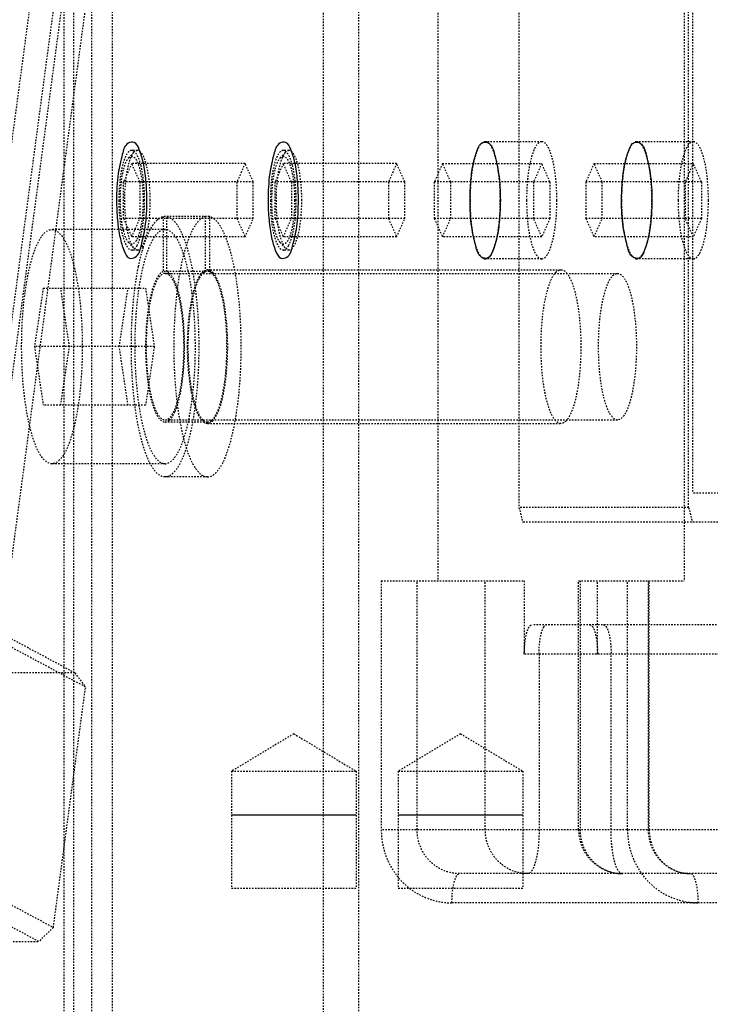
# Model space of a CAD drawing. Header units: millimetres. Extents: x -24622 to 2314, y -1603 to 2287.
# Tile 152 of 236: x 278 to 325, y 765 to 833. Entities that reach past the tile are written whole.
import ezdxf

# ---------------------------------------------------------------- set-up
doc = ezdxf.new("R2010")
doc.units = ezdxf.units.MM
doc.linetypes.add('HIDDEN', pattern=[0.2, 0.1, -0.1])
doc.layers.add('DEFAULT_2', color=8, linetype='HIDDEN')

msp = doc.modelspace()

# ---------------------------------------------------------------- linework, layer by layer
at = {"color": 7, "linetype": 'Continuous'}
for p, q in [((301.031, 778.337), (292.53, 778.337)), ((312.419, 778.337), (303.918, 778.337))]:
    msp.add_line(p, q, dxfattribs=at)
for points, start_tangent, end_tangent in [([(286.742, 820.337), (286.68, 821.7), (286.504, 822.889), (286.226, 823.798), (285.866, 824.29), (285.465, 824.226), (285.065, 823.473), (284.786, 822.162), (284.672, 820.337)], (0, 1), (0, -1)), ([(297.095, 820.337), (297.033, 821.7), (296.857, 822.889), (296.579, 823.798), (296.218, 824.29), (295.818, 824.226), (295.417, 823.473), (295.139, 822.162), (295.025, 820.337)], (0, 1), (0, -1)), ([(308.82, 820.337), (308.882, 821.7), (309.058, 822.889), (309.336, 823.798), (309.697, 824.29), (310.097, 824.226), (310.498, 823.473), (310.776, 822.162), (310.891, 820.337)], (0, 1), (0, -1)), ([(319.173, 820.337), (319.235, 821.7), (319.411, 822.889), (319.689, 823.798), (320.049, 824.29), (320.45, 824.226), (320.851, 823.473), (321.129, 822.162), (321.243, 820.337)], (0, 1), (0, -1)), ([(284.672, 820.337), (284.734, 818.974), (284.91, 817.785), (285.188, 816.877), (285.549, 816.384), (285.949, 816.448), (286.35, 817.201), (286.628, 818.512), (286.742, 820.337)], (0, -1), (0, 1)), ([(295.025, 820.337), (295.087, 818.974), (295.263, 817.785), (295.541, 816.877), (295.901, 816.384), (296.302, 816.448), (296.702, 817.201), (296.981, 818.512), (297.095, 820.337)], (0, -1), (0, 1)), ([(310.891, 820.337), (310.829, 818.974), (310.652, 817.785), (310.374, 816.877), (310.014, 816.384), (309.613, 816.448), (309.213, 817.201), (308.934, 818.512), (308.82, 820.337)], (0, -1), (0, 1)), ([(321.243, 820.337), (321.181, 818.974), (321.005, 817.785), (320.727, 816.877), (320.367, 816.384), (319.966, 816.448), (319.565, 817.201), (319.287, 818.512), (319.173, 820.337)], (0, -1), (0, 1))]:
    msp.add_spline(points, degree=3, dxfattribs=dict(at, start_tangent=start_tangent, end_tangent=end_tangent))
at = {"layer": 'DEFAULT_2', "color": 8, "linetype": 'HIDDEN'}
for p, q in [((282.989, 756.337), (282.989, 898.337)), ((298.777, 898.337), (298.777, 756.337)), ((284.404, 756.337), (284.404, 896.337)), ((301.227, 756.337), (301.227, 896.337)), ((323.443, 896.337), (323.443, 794.337)), ((306.62, 894.337), (306.62, 794.337)), ((312.166, 894.337), (312.166, 799.337)), ((323.757, 799.337), (323.757, 894.337)), ((324.016, 894.337), (324.016, 800.337)), ((284.703, 878.072), (270.986, 775.684)), ((281.082, 736.337), (281.082, 869.337)), ((281.719, 869.337), (281.719, 755.337)), ((274.731, 791.276), (284.049, 860.823)), ((284.532, 860.564), (275.214, 791.017)), ((276.76, 790.189), (286.077, 859.736)), ((313.719, 824.337), (309.855, 824.337)), ((324.072, 824.337), (320.208, 824.337)), ((285.499, 823.227), (285.858, 823.613)), ((286.093, 823.737), (285.707, 823.737)), ((286.093, 823.737), (285.858, 823.613)), ((295.852, 823.227), (296.21, 823.613)), ((296.446, 823.737), (296.06, 823.737)), ((296.446, 823.737), (296.21, 823.613)), ((285.707, 822.837), (285.147, 821.587)), ((293.454, 822.837), (285.707, 822.837)), ((286.267, 821.587), (285.707, 822.837)), ((293.454, 822.837), (292.893, 821.587)), ((294.014, 821.587), (293.454, 822.837)), ((296.06, 822.837), (295.499, 821.587)), ((303.807, 822.837), (296.06, 822.837)), ((296.62, 821.587), (296.06, 822.837)), ((303.807, 822.837), (303.246, 821.587)), ((304.367, 821.587), (303.807, 822.837)), ((306.938, 822.837), (306.378, 821.587)), ((306.938, 822.837), (313.719, 822.837)), ((307.499, 821.587), (306.938, 822.837)), ((313.719, 822.837), (313.159, 821.587)), ((314.279, 821.587), (313.719, 822.837)), ((317.291, 822.837), (316.731, 821.587)), ((317.291, 822.837), (324.072, 822.837)), ((317.851, 821.587), (317.291, 822.837)), ((324.072, 822.837), (323.511, 821.587)), ((324.632, 821.587), (324.072, 822.837)), ((294.014, 821.587), (285.147, 821.587)), ((285.147, 819.087), (285.147, 821.587)), ((286.267, 821.587), (286.267, 819.087)), ((292.893, 821.587), (292.893, 819.087)), ((294.014, 819.087), (294.014, 821.587)), ((304.367, 821.587), (295.499, 821.587)), ((295.499, 819.087), (295.499, 821.587)), ((296.62, 821.587), (296.62, 819.087)), ((303.246, 821.587), (303.246, 819.087)), ((304.367, 819.087), (304.367, 821.587)), ((314.279, 821.587), (306.378, 821.587)), ((306.378, 821.587), (306.378, 819.087)), ((307.499, 819.087), (307.499, 821.587)), ((313.159, 821.587), (313.159, 819.087)), ((314.279, 821.587), (314.279, 819.087)), ((324.632, 821.587), (316.731, 821.587)), ((316.731, 821.587), (316.731, 819.087)), ((317.851, 819.087), (317.851, 821.587)), ((323.511, 821.587), (323.511, 819.087)), ((324.632, 821.587), (324.632, 819.087)), ((294.014, 819.087), (285.147, 819.087)), ((285.147, 819.087), (285.707, 817.837)), ((285.707, 817.837), (286.267, 819.087)), ((291.013, 819.223), (287.856, 819.223)), ((287.856, 819.223), (287.856, 815.463)), ((288.115, 815.463), (288.115, 819.223)), ((290.754, 815.463), (290.754, 819.223)), ((291.013, 819.223), (291.013, 815.463)), ((292.893, 819.087), (293.454, 817.837)), ((293.454, 817.837), (294.014, 819.087)), ((304.367, 819.087), (295.499, 819.087)), ((295.499, 819.087), (296.06, 817.837)), ((296.06, 817.837), (296.62, 819.087)), ((303.246, 819.087), (303.807, 817.837)), ((303.807, 817.837), (304.367, 819.087)), ((314.279, 819.087), (306.378, 819.087)), ((306.378, 819.087), (306.938, 817.837)), ((306.938, 817.837), (307.499, 819.087)), ((313.719, 817.837), (313.159, 819.087)), ((314.279, 819.087), (313.719, 817.837)), ((324.632, 819.087), (316.731, 819.087)), ((316.731, 819.087), (317.291, 817.837)), ((317.291, 817.837), (317.851, 819.087)), ((324.072, 817.837), (323.511, 819.087)), ((324.632, 819.087), (324.072, 817.837)), ((287.986, 818.337), (280.258, 818.337)), ((287.856, 818.321), (287.986, 818.337)), ((287.986, 818.337), (288.115, 818.321)), ((285.499, 817.447), (285.858, 817.061)), ((293.454, 817.837), (285.707, 817.837)), ((295.852, 817.447), (296.21, 817.061)), ((303.807, 817.837), (296.06, 817.837)), ((313.719, 817.837), (306.938, 817.837)), ((324.072, 817.837), (317.291, 817.837)), ((286.093, 816.937), (285.707, 816.937)), ((285.858, 817.061), (286.093, 816.937)), ((296.446, 816.937), (296.06, 816.937)), ((296.21, 817.061), (296.446, 816.937)), ((313.719, 816.337), (309.855, 816.337)), ((324.072, 816.337), (320.208, 816.337)), ((291.013, 815.463), (287.856, 815.463)), ((287.986, 815.337), (318.895, 815.337)), ((290.883, 815.587), (290.754, 815.563)), ((291.013, 815.563), (290.883, 815.587)), ((290.883, 815.587), (315.032, 815.587)), ((279.661, 814.337), (279.063, 810.337)), ((279.661, 814.337), (286.652, 814.337)), ((281.454, 810.337), (280.856, 814.337)), ((284.858, 810.337), (285.456, 814.337)), ((286.652, 814.337), (287.249, 810.337)), ((287.249, 810.337), (279.063, 810.337)), ((279.063, 810.337), (279.661, 806.337)), ((280.856, 806.337), (281.454, 810.337)), ((285.456, 806.337), (284.858, 810.337)), ((287.249, 810.337), (286.652, 806.337)), ((286.652, 806.337), (279.661, 806.337)), ((287.986, 805.337), (318.895, 805.337)), ((290.883, 805.187), (287.986, 805.187)), ((290.883, 805.087), (315.032, 805.087)), ((287.986, 802.337), (280.258, 802.337)), ((290.883, 801.437), (287.986, 801.437)), ((415.197, 800.336), (324.016, 800.337)), ((323.757, 799.337), (312.166, 799.337)), ((312.166, 799.337), (312.425, 798.337)), ((323.757, 799.337), (324.016, 798.337)), ((336.957, 798.337), (312.425, 798.337)), ((302.756, 794.337), (312.528, 794.337)), ((302.756, 794.337), (302.756, 777.337)), ((305.206, 777.337), (305.206, 794.337)), ((309.865, 777.337), (309.865, 794.337)), ((312.528, 794.337), (312.528, 789.337)), ((316.233, 794.337), (323.443, 794.337)), ((316.233, 777.337), (316.233, 794.337)), ((316.335, 794.337), (316.335, 777.337)), ((317.535, 789.337), (317.535, 794.337)), ((319.58, 777.337), (319.58, 794.337)), ((320.994, 794.337), (320.994, 777.337)), ((321.062, 777.337), (321.062, 794.337)), ((281.818, 788.049), (276.023, 791.155)), ((365.269, 791.337), (313.064, 791.337)), ((282.555, 787.083), (276.76, 790.189)), ((363.855, 789.337), (312.528, 789.337)), ((313.539, 789.337), (313.539, 777.337)), ((318.456, 777.337), (318.456, 789.337)), ((281.818, 788.049), (227.259, 788.049)), ((281.818, 788.049), (282.555, 787.083)), ((280.355, 770.662), (282.555, 787.083)), ((296.781, 783.891), (292.531, 781.337)), ((296.781, 783.891), (301.031, 781.337)), ((308.169, 783.891), (303.919, 781.337)), ((308.169, 783.891), (312.419, 781.337)), ((292.531, 781.337), (301.031, 781.337)), ((292.531, 781.337), (292.531, 773.337)), ((301.031, 781.337), (301.031, 773.337)), ((303.919, 781.337), (312.419, 781.337)), ((303.919, 781.337), (303.919, 773.337)), ((312.419, 781.337), (312.419, 773.337)), ((365.337, 777.337), (302.756, 777.337)), ((270.986, 775.684), (280.355, 770.662)), ((279.36, 769.696), (269.99, 774.718)), ((369.29, 774.337), (308.104, 774.337)), ((292.532, 773.337), (301.029, 773.337)), ((303.92, 773.337), (312.417, 773.337)), ((371.29, 772.337), (307.586, 772.337)), ((280.355, 770.662), (279.36, 769.696)), ((224.8, 769.696), (279.36, 769.696))]:
    msp.add_line(p, q, dxfattribs=at)
for centre, radius, start, end in [((288.408, 817.954), 1.413, 130.70396, 135.30904), ((288.257, 818.129), 1.182, 126.46866, 130.68223), ((297.906, 813.659), 11.925, 163.94377, 164.60705), ((297.089, 813.895), 11.075, 163.10191, 163.94599), ((319.233, 777.337), 3, 180, 270)]:
    msp.add_arc(centre, radius, start, end, dxfattribs=at)
for points, start_tangent, end_tangent in [([(309.855, 824.337), (309.459, 824.033), (309.28, 823.663), (309.123, 823.165), (308.899, 821.868), (308.82, 820.337)], (-1, 0), (0, -1)), ([(310.891, 820.337), (310.812, 821.868), (310.587, 823.165), (310.43, 823.663), (310.251, 824.033), (309.855, 824.337)], (0, 1), (-1, 0)), ([(313.719, 824.337), (313.323, 824.033), (313.144, 823.663), (312.987, 823.165), (312.762, 821.868), (312.684, 820.337)], (-1, 0), (0, -1)), ([(314.754, 820.337), (314.675, 821.868), (314.451, 823.165), (314.294, 823.663), (314.115, 824.033), (313.719, 824.337)], (0, 1), (-1, 0)), ([(320.208, 824.337), (319.812, 824.033), (319.633, 823.663), (319.476, 823.165), (319.252, 821.868), (319.173, 820.337)], (-1, 0), (0, -1)), ([(321.243, 820.337), (321.164, 821.868), (320.94, 823.165), (320.783, 823.663), (320.604, 824.033), (320.208, 824.337)], (0, 1), (-1, 0)), ([(324.072, 824.337), (323.676, 824.033), (323.497, 823.663), (323.34, 823.165), (323.115, 821.868), (323.036, 820.337)], (-1, 0), (0, -1)), ([(325.107, 820.337), (325.028, 821.868), (324.804, 823.165), (324.647, 823.663), (324.468, 824.033), (324.072, 824.337)], (0, 1), (-1, 0)), ([(285.707, 823.737), (285.37, 823.478), (285.218, 823.164), (285.085, 822.741), (284.894, 821.638), (284.827, 820.337)], (-1, -0.000013), (0, -1)), ([(285.858, 823.613), (285.599, 823.15), (285.393, 822.394), (285.26, 821.422), (285.213, 820.337)], (-0.681847, -0.731494), (0, -1)), ([(285.498, 823.227), (285.675, 823.334), (285.764, 823.329), (285.853, 823.284), (286.102, 822.919), (286.305, 822.249), (286.438, 821.353), (286.484, 820.337)], (0.680667, 0.732593), (0, -1)), ([(285.825, 823.706), (285.707, 823.737)], (-0.885855, 0.463962), (-1, -0.000013)), ([(286.044, 823.477), (285.991, 823.555), (285.825, 823.706)], (-0.529005, 0.848619), (-0.885855, 0.463962)), ([(286.33, 822.737), (286.266, 822.962), (286.044, 823.477)], (-0.249866, 0.96828), (-0.529005, 0.848619)), ([(286.973, 820.337), (286.906, 821.638), (286.716, 822.741), (286.582, 823.164), (286.43, 823.478), (286.093, 823.737)], (0, 1), (-1, 0)), ([(296.06, 823.737), (295.723, 823.478), (295.571, 823.164), (295.438, 822.741), (295.247, 821.638), (295.18, 820.337)], (-1, -0.000013), (0, -1)), ([(296.21, 823.613), (295.952, 823.15), (295.746, 822.394), (295.612, 821.422), (295.566, 820.337)], (-0.681847, -0.731494), (0, -1)), ([(295.851, 823.227), (296.027, 823.334), (296.117, 823.329), (296.205, 823.284), (296.455, 822.919), (296.658, 822.249), (296.79, 821.353), (296.836, 820.337)], (0.680667, 0.732593), (0, -1)), ([(296.178, 823.706), (296.06, 823.737)], (-0.885855, 0.463962), (-1, -0.000013)), ([(296.397, 823.477), (296.344, 823.555), (296.178, 823.706)], (-0.529005, 0.848619), (-0.885855, 0.463962)), ([(296.683, 822.737), (296.619, 822.962), (296.397, 823.477)], (-0.249866, 0.96828), (-0.529005, 0.848619)), ([(297.326, 820.337), (297.259, 821.638), (297.068, 822.741), (296.935, 823.164), (296.783, 823.478), (296.446, 823.737)], (0, 1), (-1, 0)), ([(285.158, 822.457), (285.315, 822.927), (285.498, 823.227)], (0.250479, 0.968122), (0.680667, 0.732593)), ([(286.521, 821.631), (286.484, 821.933), (286.33, 822.737)], (-0.105732, 0.994395), (-0.249866, 0.96828)), ([(295.511, 822.457), (295.668, 822.927), (295.851, 823.227)], (0.250479, 0.968122), (0.680667, 0.732593)), ([(296.874, 821.631), (296.837, 821.933), (296.683, 822.737)], (-0.105732, 0.994395), (-0.249866, 0.96828)), ([(284.931, 820.337), (284.946, 820.921), (285.158, 822.457)], (0, 1), (0.250479, 0.968122)), ([(295.283, 820.337), (295.298, 820.921), (295.511, 822.457)], (0, 1), (0.250479, 0.968122)), ([(286.587, 820.337), (286.583, 820.667), (286.521, 821.631)], (0, 1), (-0.105732, 0.994395)), ([(296.94, 820.337), (296.936, 820.667), (296.874, 821.631)], (0, 1), (-0.105732, 0.994395)), ([(284.827, 820.337), (284.894, 819.036), (285.085, 817.933), (285.218, 817.51), (285.37, 817.196), (285.707, 816.937)], (0, -1), (1, 0.000013)), ([(285.158, 818.217), (285.061, 818.671), (284.931, 820.337)], (-0.250408, 0.96814), (0, 1)), ([(285.213, 820.337), (285.26, 819.252), (285.393, 818.28), (285.599, 817.524), (285.858, 817.061)], (0, -1), (0.681847, -0.731494)), ([(286.484, 820.337), (286.463, 819.653), (286.438, 819.321), (286.403, 819.003), (286.245, 818.172), (286.023, 817.597), (285.896, 817.428), (285.764, 817.345), (285.63, 817.352), (285.498, 817.448)], (0, -1), (-0.680668, 0.732592)), ([(286.093, 816.937), (286.43, 817.196), (286.582, 817.51), (286.716, 817.933), (286.906, 819.036), (286.973, 820.337)], (1, 0), (0, 1)), ([(286.524, 819.072), (286.551, 819.379), (286.587, 820.337)], (0.102994, 0.994682), (0, 1)), ([(295.18, 820.337), (295.247, 819.036), (295.438, 817.933), (295.571, 817.51), (295.723, 817.196), (296.06, 816.937)], (0, -1), (1, 0.000013)), ([(295.51, 818.217), (295.414, 818.671), (295.283, 820.337)], (-0.250408, 0.96814), (0, 1)), ([(295.566, 820.337), (295.612, 819.252), (295.746, 818.28), (295.952, 817.524), (296.21, 817.061)], (0, -1), (0.681847, -0.731494)), ([(296.836, 820.337), (296.816, 819.653), (296.79, 819.321), (296.755, 819.003), (296.597, 818.172), (296.376, 817.597), (296.249, 817.428), (296.117, 817.345), (295.983, 817.352), (295.851, 817.448)], (0, -1), (-0.680668, 0.732592)), ([(296.446, 816.937), (296.783, 817.196), (296.935, 817.51), (297.068, 817.933), (297.259, 819.036), (297.326, 820.337)], (1, 0), (0, 1)), ([(296.877, 819.072), (296.904, 819.379), (296.94, 820.337)], (0.102994, 0.994682), (0, 1)), ([(308.82, 820.337), (308.899, 818.806), (309.123, 817.509), (309.28, 817.011), (309.459, 816.641), (309.855, 816.337)], (0, -1), (1, 0)), ([(309.855, 816.337), (310.251, 816.641), (310.43, 817.011), (310.587, 817.509), (310.812, 818.806), (310.891, 820.337)], (1, 0), (0, 1)), ([(312.684, 820.337), (312.762, 818.806), (312.987, 817.509), (313.144, 817.011), (313.323, 816.641), (313.719, 816.337)], (0, -1), (1, 0)), ([(313.719, 816.337), (314.115, 816.641), (314.294, 817.011), (314.451, 817.509), (314.675, 818.806), (314.754, 820.337)], (1, 0), (0, 1)), ([(319.173, 820.337), (319.252, 818.806), (319.476, 817.509), (319.633, 817.011), (319.812, 816.641), (320.208, 816.337)], (0, -1), (1, 0)), ([(320.208, 816.337), (320.604, 816.641), (320.783, 817.011), (320.94, 817.509), (321.164, 818.806), (321.243, 820.337)], (1, 0), (0, 1)), ([(323.036, 820.337), (323.115, 818.806), (323.34, 817.509), (323.497, 817.011), (323.676, 816.641), (324.072, 816.337)], (0, -1), (1, 0)), ([(324.072, 816.337), (324.468, 816.641), (324.647, 817.011), (324.804, 817.509), (325.028, 818.806), (325.107, 820.337)], (1, 0), (0, 1)), ([(286.331, 817.938), (286.39, 818.192), (286.524, 819.072)], (0.249649, 0.968336), (0.102994, 0.994682)), ([(286.492, 817.114), (286.64, 817.559), (287.13, 818.601)], (0.290768, 0.956794), (0.543723, 0.839265)), ([(287.13, 818.601), (287.198, 818.7), (287.404, 818.948)], (0.543723, 0.839265), (0.704211, 0.70999)), ([(287.555, 819.079), (287.63, 819.13), (287.856, 819.223)], (0.804768, 0.59359), (0.977174, 0.212443)), ([(288.115, 819.223), (288.553, 818.962), (288.971, 818.382), (289.352, 817.504), (289.682, 816.359), (290.143, 813.452), (290.288, 810.087), (290.095, 806.759), (289.878, 805.263), (289.591, 803.956), (289.245, 802.885), (288.852, 802.091), (287.986, 801.437)], (0.977174, -0.212443), (-1, -0.000001)), ([(290.754, 819.223), (290.316, 818.962), (289.898, 818.382), (289.518, 817.504), (289.188, 816.359), (288.726, 813.452), (288.581, 810.087), (288.774, 806.759), (288.991, 805.263), (289.278, 803.956), (289.624, 802.885), (290.017, 802.091), (290.883, 801.437)], (-0.977174, -0.212443), (1, 0)), ([(290.883, 801.437), (291.75, 802.091), (292.143, 802.885), (292.489, 803.956), (292.776, 805.263), (292.993, 806.759), (293.186, 810.087), (293.041, 813.452), (292.579, 816.359), (292.249, 817.504), (291.869, 818.382), (291.451, 818.962), (291.013, 819.223)], (1, 0), (-0.977174, 0.212443)), ([(296.683, 817.938), (296.743, 818.192), (296.877, 819.072)], (0.249649, 0.968336), (0.102994, 0.994682)), ([(278.188, 810.337), (278.345, 813.399), (278.537, 814.782), (278.794, 815.994), (279.108, 816.989), (279.466, 817.728), (280.258, 818.337)], (0, 1), (1, -0.000001)), ([(280.258, 818.337), (281.051, 817.728), (281.409, 816.989), (281.722, 815.994), (281.98, 814.782), (282.171, 813.399), (282.329, 810.337)], (1, -0.000001), (0, -1)), ([(285.498, 817.448), (285.315, 817.747), (285.158, 818.217)], (-0.680668, 0.732592), (-0.250408, 0.96814)), ([(287.856, 818.321), (287.472, 818.086), (287.104, 817.576), (286.769, 816.81), (286.477, 815.814), (286.061, 813.283), (285.915, 810.337)], (-0.971955, -0.235169), (0, -1)), ([(286.06, 817.222), (286.134, 817.363), (286.331, 817.938)], (0.509158, 0.860673), (0.249649, 0.968336)), ([(290.056, 810.337), (289.911, 813.283), (289.495, 815.814), (289.202, 816.81), (288.867, 817.576), (288.5, 818.086), (288.115, 818.321)], (0, 1), (-0.971955, 0.235169)), ([(295.851, 817.448), (295.668, 817.747), (295.51, 818.217)], (-0.680668, 0.732592), (-0.250408, 0.96814)), ([(296.412, 817.222), (296.486, 817.363), (296.683, 817.938)], (0.509158, 0.860673), (0.249649, 0.968336)), ([(285.707, 816.937), (285.798, 816.955), (286.06, 817.222)], (1, 0.000013), (0.509158, 0.860673)), ([(296.06, 816.937), (296.15, 816.955), (296.412, 817.222)], (1, 0.000013), (0.509158, 0.860673)), ([(286.167, 815.798), (286.223, 816.068), (286.409, 816.824)], (0.197278, 0.980348), (0.265498, 0.964111)), ([(286.151, 804.955), (285.801, 807.522), (285.682, 810.387), (285.809, 813.247), (286.167, 815.798)], (-0.192733, 0.981251), (0.197278, 0.980348)), ([(287.856, 815.463), (287.608, 815.276), (287.373, 814.91), (286.977, 813.704), (286.726, 812.015), (286.654, 810.087), (286.774, 808.194), (287.066, 806.608), (287.266, 806.004), (287.491, 805.556), (287.986, 805.187)], (-0.935744, -0.352679), (1, 0)), ([(287.986, 815.337), (287.49, 814.956), (287.267, 814.494), (287.071, 813.872), (286.91, 813.115), (286.79, 812.25), (286.692, 810.337), (286.79, 808.424), (286.91, 807.559), (287.071, 806.802), (287.267, 806.18), (287.49, 805.718), (287.986, 805.337)], (-1, 0), (1, 0)), ([(287.986, 805.337), (288.481, 805.718), (288.705, 806.18), (288.901, 806.802), (289.062, 807.559), (289.181, 808.424), (289.28, 810.337), (289.181, 812.25), (289.062, 813.115), (288.901, 813.872), (288.705, 814.494), (288.481, 814.956), (287.986, 815.337)], (1, 0), (-1, 0)), ([(288.233, 815.397), (288.115, 815.463)], (-0.806916, 0.590666), (-0.935744, 0.352679)), ([(288.668, 805.913), (288.978, 806.897), (289.198, 808.194), (289.298, 811.235), (289.17, 812.703), (288.934, 813.958), (288.612, 814.884), (288.233, 815.397)], (0.398502, 0.917168), (-0.806916, 0.590666)), ([(289.525, 810.337), (289.616, 812.23), (289.878, 813.868), (290.275, 815.031), (290.508, 815.383), (290.754, 815.563)], (0, 1), (0.937968, 0.346722)), ([(290.636, 815.397), (290.549, 815.322), (290.298, 814.964)], (-0.806752, -0.59089), (-0.46835, -0.883543)), ([(290.754, 815.463), (290.636, 815.397)], (-0.935744, -0.352679), (-0.806752, -0.59089)), ([(291.013, 815.563), (291.073, 815.535), (291.253, 815.389)], (0.937968, -0.346722), (0.675686, -0.73719)), ([(291.131, 815.397), (291.013, 815.463)], (-0.806729, 0.590921), (-0.935744, 0.352679)), ([(291.169, 805.307), (291.59, 805.97), (291.928, 807.139), (292.145, 808.68), (292.216, 810.413), (292.132, 812.137), (291.904, 813.652), (291.556, 814.782), (291.35, 815.16), (291.131, 815.397)], (0.762016, 0.647558), (-0.806729, 0.590921)), ([(291.253, 815.389), (291.65, 814.672), (291.967, 813.504), (292.172, 812.008), (292.242, 810.337)], (0.675686, -0.73719), (0, -1)), ([(313.673, 810.337), (313.744, 812.015), (313.951, 813.518), (314.271, 814.686), (314.67, 815.398)], (0, 1), (0.68384, 0.729632)), ([(314.67, 815.398), (314.759, 815.48), (315.032, 815.587)], (0.68384, 0.729632), (1, 0.000003)), ([(315.032, 815.587), (315.123, 815.575), (315.393, 815.398)], (1, 0.000003), (0.683724, -0.729741)), ([(315.393, 815.398), (315.793, 814.686), (316.113, 813.518), (316.319, 812.015), (316.39, 810.337)], (0.683724, -0.729741), (0, -1)), ([(318.895, 805.337), (318.4, 805.718), (318.176, 806.18), (317.98, 806.802), (317.819, 807.559), (317.7, 808.424), (317.601, 810.337), (317.7, 812.25), (317.819, 813.115), (317.98, 813.872), (318.176, 814.494), (318.4, 814.956), (318.895, 815.337)], (-1, 0), (1, 0)), ([(318.895, 815.337), (319.391, 814.956), (319.614, 814.494), (319.81, 813.872), (319.971, 813.115), (320.091, 812.25), (320.189, 810.337), (320.091, 808.424), (319.971, 807.559), (319.81, 806.802), (319.614, 806.18), (319.391, 805.718), (318.895, 805.337)], (1, 0), (-1, 0)), ([(290.298, 814.964), (289.962, 814.057), (289.713, 812.799), (289.56, 809.724), (289.671, 808.199), (289.896, 806.876), (290.215, 805.881), (290.598, 805.307)], (-0.46835, -0.883543), (0.762072, -0.647493)), ([(278.728, 804.949), (278.327, 807.448), (278.188, 810.337)], (-0.22963, 0.973278), (0, 1)), ([(282.329, 810.337), (282.171, 807.275), (281.98, 805.892), (281.722, 804.68), (281.409, 803.685), (281.051, 802.946), (280.258, 802.337)], (0, -1), (-1, 0.000001)), ([(285.915, 810.337), (286.073, 807.275), (286.264, 805.892), (286.522, 804.68), (286.835, 803.685), (287.193, 802.946), (287.986, 802.337)], (0, -1), (1, 0)), ([(287.986, 802.337), (288.778, 802.946), (289.136, 803.685), (289.45, 804.68), (289.707, 805.892), (289.899, 807.275), (290.056, 810.337)], (1, 0), (0, 1)), ([(290.883, 805.087), (290.363, 805.487), (290.129, 805.972), (289.923, 806.625), (289.754, 807.42), (289.628, 808.328), (289.525, 810.337)], (-1, 0), (0, 1)), ([(292.242, 810.337), (292.171, 808.659), (291.965, 807.156), (291.645, 805.988), (291.245, 805.276)], (0, -1), (-0.683773, -0.729695)), ([(314.67, 805.276), (314.27, 805.988), (313.951, 807.156), (313.744, 808.659), (313.673, 810.337)], (-0.683724, 0.729741), (0, 1)), ([(316.39, 810.337), (316.319, 808.659), (316.113, 807.156), (315.793, 805.988), (315.393, 805.276)], (0, -1), (-0.68384, -0.729632)), ([(288.272, 805.307), (288.375, 805.412), (288.668, 805.913)], (0.762056, 0.647511), (0.398502, 0.917168)), ([(287.986, 805.187), (288.058, 805.195), (288.272, 805.307)], (1, 0), (0.762056, 0.647511)), ([(290.598, 805.307), (290.668, 805.255), (290.883, 805.187)], (0.762072, -0.647493), (1, -0.000001)), ([(290.883, 805.187), (290.955, 805.195), (291.169, 805.307)], (1, -0.000001), (0.762016, 0.647558)), ([(291.245, 805.276), (291.156, 805.194), (290.883, 805.087)], (-0.683773, -0.729695), (-1, 0)), ([(315.032, 805.087), (314.94, 805.099), (314.67, 805.276)], (-1, -0.000003), (-0.683724, 0.729741)), ([(315.393, 805.276), (315.304, 805.194), (315.032, 805.087)], (-0.68384, -0.729632), (-1, -0.000003)), ([(280.258, 802.337), (279.422, 803.019), (279.049, 803.844), (278.728, 804.949)], (-1, 0.000001), (-0.22963, 0.973278)), ([(286.907, 802.473), (286.494, 803.555), (286.151, 804.955)], (-0.43887, 0.898551), (-0.192733, 0.981251)), ([(287.986, 801.437), (287.706, 801.503), (287.295, 801.847), (286.907, 802.473)], (-1, -0.000001), (-0.43887, 0.898551)), ([(312.528, 789.337), (312.571, 790.112), (312.69, 790.759), (312.771, 791.005), (312.863, 791.187), (313.064, 791.337)], (0, 1), (1, 0)), ([(313.539, 789.337), (313.624, 790.438), (313.724, 790.871), (313.853, 791.175)], (0, 1), (0.517712, 0.855555)), ([(313.853, 791.175), (313.902, 791.245), (314.056, 791.337)], (0.517712, 0.855555), (1, 0)), ([(316.999, 791.337), (317.2, 791.187), (317.292, 791.005), (317.373, 790.759), (317.492, 790.112), (317.535, 789.337)], (1, 0), (0, -1)), ([(317.939, 791.337), (318.137, 791.185), (318.226, 791), (318.305, 790.752), (318.456, 789.337)], (1, 0), (0, -1)), ([(302.756, 777.337), (303.124, 775.423), (304.171, 773.802), (305.738, 772.718), (307.586, 772.337)], (0, -1), (1, 0)), ([(308.104, 774.337), (306.995, 774.565), (306.055, 775.215), (305.427, 776.189), (305.206, 777.337)], (-1, 0), (0, 1)), ([(312.762, 774.337), (311.654, 774.565), (310.713, 775.215), (310.085, 776.189), (309.865, 777.337)], (-1, 0), (0, 1)), ([(313.539, 777.337), (313.48, 776.189), (313.311, 775.216), (313.194, 774.843), (313.06, 774.566), (312.762, 774.337)], (0, -1), (-1, 0)), ([(316.335, 777.337), (316.555, 776.189), (317.184, 775.216), (318.124, 774.565), (319.233, 774.337)], (0, -1), (1, 0)), ([(319.233, 774.337), (318.936, 774.565), (318.801, 774.843), (318.684, 775.216), (318.515, 776.189), (318.456, 777.337)], (-1, 0), (0, 1)), ([(319.58, 777.337), (319.947, 775.423), (320.994, 773.802), (322.561, 772.718), (324.409, 772.337)], (0, -1), (1, 0)), ([(320.994, 777.337), (321.214, 776.189), (321.842, 775.216), (322.782, 774.566), (323.892, 774.337)], (0, -1), (1, 0)), ([(321.062, 777.337), (321.285, 776.17), (321.912, 775.194), (322.829, 774.557), (323.892, 774.337)], (0, -1), (1, 0)), ([(307.586, 772.337), (307.737, 773.751), (307.816, 774), (307.905, 774.185), (308.104, 774.337)], (0, 1), (1, 0)), ([(324.409, 772.337), (324.258, 773.751), (324.179, 774), (324.09, 774.185), (323.892, 774.337)], (0, 1), (-1, 0))]:
    msp.add_spline(points, degree=3, dxfattribs=dict(at, start_tangent=start_tangent, end_tangent=end_tangent))

doc.saveas('drawing.dxf')
